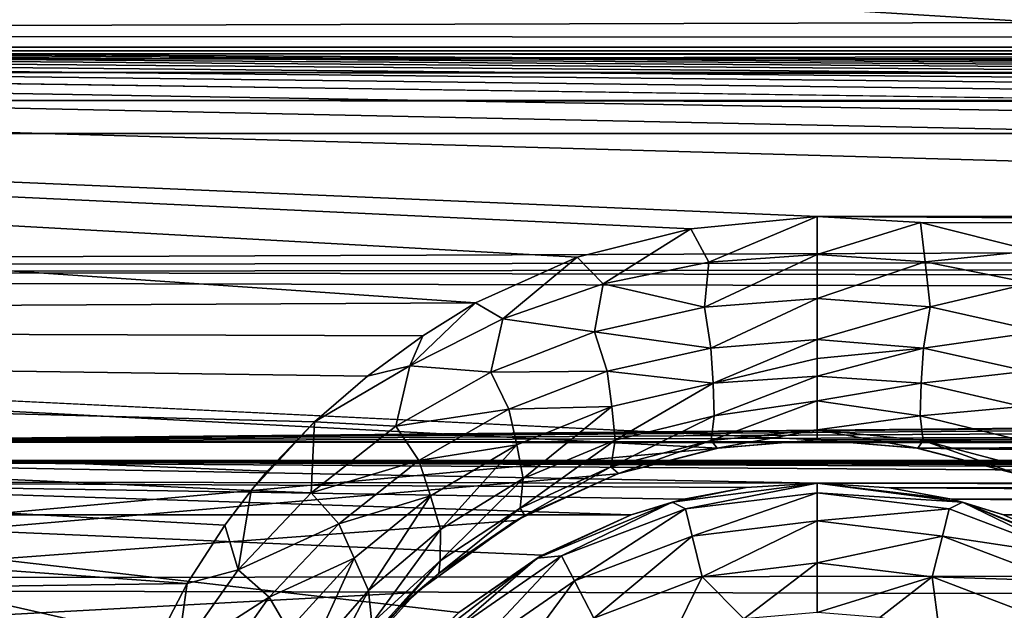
# Model space of a CAD drawing. Header units: metres. Extents: x -95 to 103, y -12 to 12.
# Tile 71 of 256: x -86.05 to -83.77, y 8.15 to 9.51. Entities that reach past the tile are written whole.
import ezdxf

# ---------------------------------------------------------------- set-up
doc = ezdxf.new("R2010")
doc.units = ezdxf.units.M
doc.layers.add('solid_P74500', color=7, linetype='CONTINUOUS')
doc.layers.add('solid_P74500_01', color=7, linetype='CONTINUOUS')

msp = doc.modelspace()

# ---------------------------------------------------------------- linework, layer by layer
at = {"layer": 'solid_P74500'}
for points in [[(92.5, 10.0152, -7.478519), (-94.018356, 9.477332, -8.150471), (-94.018356, 10.085306, -7.38489)], [(92.5, 10.0152, -7.478519), (92.5, 9.409225, -8.228889), (-94.018356, 9.477332, -8.150471)], [(92.5, 9.169497, 8.495161), (92.5, 9.793223, 7.7681), (-94.018356, 9.577682, 8.03231)], [(-12.2, 5.05, 0.5), (-11.7, 9.776363, 0.5), (-88, 9.776363, 0.5)], [(-12.2, 5.05, 0.5), (-88, 9.776363, 0.5), (-88, 5.05, 0.5)], [(92.5, 9.169497, 8.495161), (-94.018356, 9.577682, 8.03231), (-94.018356, 8.920666, 8.756239)], [(-86.199997, 9.423205, -4.3), (-87.224998, 9.55, -4.3), (-12.775, 9.55, -4.3)], [(-86.199997, 9.423205, -4.3), (-12.775, 9.55, -4.3), (-13.8, 9.423205, -4.3)], [(-84.99247, 8.857634, -8.819996), (-94.018356, 8.811388, -8.866197), (-94.018356, 9.477332, -8.150471)], [(-74.200005, 9.057376, -8.614751), (-79.200005, 9.057376, -8.614751), (-94.018356, 9.477332, -8.150471)], [(-84.200005, 9.057376, -8.614751), (-94.018356, 9.477332, -8.150471), (-79.200005, 9.057376, -8.614751)], [(-69.200005, 9.057376, -8.614751), (-74.200005, 9.057376, -8.614751), (-94.018356, 9.477332, -8.150471)], [(-64.200005, 9.057376, -8.614751), (-69.200005, 9.057376, -8.614751), (-94.018356, 9.477332, -8.150471)], [(-59.200005, 9.057376, -8.614751), (-64.200005, 9.057376, -8.614751), (-94.018356, 9.477332, -8.150471)], [(-54.200005, 9.057376, -8.614751), (-59.200005, 9.057376, -8.614751), (-94.018356, 9.477332, -8.150471)], [(-49.200005, 9.057376, -8.614751), (-54.200005, 9.057376, -8.614751), (-94.018356, 9.477332, -8.150471)], [(-44.200005, 9.057376, -8.614751), (-49.200005, 9.057376, -8.614751), (-94.018356, 9.477332, -8.150471)], [(-39.200005, 9.057376, -8.614751), (-44.200005, 9.057376, -8.614751), (-94.018356, 9.477332, -8.150471)], [(-34.200005, 9.057376, -8.614751), (-39.200005, 9.057376, -8.614751), (-94.018356, 9.477332, -8.150471)], [(-29.200006, 9.057376, -8.614751), (-34.200005, 9.057376, -8.614751), (-94.018356, 9.477332, -8.150471)], [(-24.200006, 9.057376, -8.614751), (-29.200006, 9.057376, -8.614751), (-94.018356, 9.477332, -8.150471)], [(-19.200006, 9.057376, -8.614751), (-24.200006, 9.057376, -8.614751), (-94.018356, 9.477332, -8.150471)], [(-84.756615, 8.963315, -8.712577), (-84.99247, 8.857634, -8.819996), (-94.018356, 9.477332, -8.150471)], [(-84.493057, 9.02928, -8.644195), (-84.756615, 8.963315, -8.712577), (-94.018356, 9.477332, -8.150471)], [(-84.200005, 9.057376, -8.614751), (-84.493057, 9.02928, -8.644195), (-94.018356, 9.477332, -8.150471)], [(-86.199997, 9.44173, -4.343083), (-13.8, 9.443185, -4.348236), (-13.8, 9.45, -4.4)], [(-86.199997, 9.45, -4.4), (-86.199997, 9.44173, -4.343083), (-13.8, 9.45, -4.4)], [(-86.199997, 9.45, -5), (-86.199997, 9.45, -4.4), (-13.8, 9.45, -4.4)], [(-13.8, 9.45, -5), (-86.199997, 9.45, -5), (-13.8, 9.45, -4.4)], [(-13.8, 9.434836, -5.076392), (-86.199997, 9.434776, -5.076537), (-86.199997, 9.45, -5)], [(-13.8, 9.434836, -5.076392), (-86.199997, 9.45, -5), (-13.8, 9.45, -5)], [(-13.8, 9.443185, -4.348236), (-86.199997, 9.423205, -4.3), (-13.8, 9.423205, -4.3)], [(-86.199997, 9.44173, -4.343083), (-86.199997, 9.423205, -4.3), (-13.8, 9.443185, -4.348236)], [(-13.8, 9.391477, -5.141366), (-86.199997, 9.434776, -5.076537), (-13.8, 9.434836, -5.076392)], [(-13.8, 9.391477, -5.141366), (-86.199997, 9.391366, -5.141477), (-86.199997, 9.434776, -5.076537)], [(-13.8, 9.391477, -5.141366), (-13.8, 9.326537, -5.184776), (-86.199997, 9.391366, -5.141477)], [(-13.8, 9.326537, -5.184776), (-86.199997, 9.326391, -5.184836), (-86.199997, 9.391366, -5.141477)], [(-13.8, 9.326537, -5.184776), (-13.8, 9.25, -5.2), (-86.199997, 9.326391, -5.184836)], [(-13.8, 9.25, -5.2), (-86.199997, 9.25, -5.2), (-86.199997, 9.326391, -5.184836)], [(-13.8, 9.25, -5.2), (-86.995445, 8.535221, -5.2), (-86.199997, 9.25, -5.2)], [(-13.8, 9.25, -5.2), (-13.566045, 9.214799, -5.2), (-86.995445, 8.535221, -5.2)], [(-13.566045, 9.214799, -5.2), (-13.35684, 9.115801, -5.2), (-86.995445, 8.535221, -5.2)], [(92.5, 8.487373, 9.175829), (92.5, 9.169497, 8.495161), (-94.018356, 8.920666, 8.756239)], [(-84.199997, 8.54, -7.701844), (92.5, 9.145422, -6.971025), (-92.5, 8.940191, -7.233159)], [(-13.35684, 9.115801, -5.2), (-13.185196, 8.961563, -5.2), (-86.995445, 8.535221, -5.2)], [(-84.451721, 8.951935, -8.698801), (-84.493057, 9.02928, -8.644195), (-84.200005, 9.057376, -8.614751)], [(-84.199982, 8.969611, -8.678524), (-84.451721, 8.951935, -8.698801), (-84.200005, 9.057376, -8.614751)], [(-84.200005, 9.057376, -8.614751), (-79.200005, 9.057376, -8.614751), (-79.493057, 9.02928, -8.644195)], [(-83.960747, 9.043484, -8.629334), (-84.200005, 9.057376, -8.614751), (-79.493057, 9.02928, -8.644195)], [(-84.199982, 8.969611, -8.678524), (-84.200005, 9.057376, -8.614751), (-83.960747, 9.043484, -8.629334)], [(-83.949501, 8.952705, -8.698201), (-84.199982, 8.969611, -8.678524), (-83.960747, 9.043484, -8.629334)], [(-83.700356, 8.978143, -8.697296), (-83.960747, 9.043484, -8.629334), (-79.493057, 9.02928, -8.644195)], [(-83.949501, 8.952705, -8.698201), (-83.960747, 9.043484, -8.629334), (-83.700356, 8.978143, -8.697296)], [(-84.696877, 8.901903, -8.755844), (-84.756615, 8.963315, -8.712577), (-84.493057, 9.02928, -8.644195)], [(-84.451721, 8.951935, -8.698801), (-84.696877, 8.901903, -8.755844), (-84.493057, 9.02928, -8.644195)], [(-83.949501, 8.952705, -8.698201), (-83.700356, 8.978143, -8.697296), (-83.705162, 8.903148, -8.754843)], [(-13.185196, 8.961563, -5.2), (-13.064476, 8.764095, -5.2), (-86.995445, 8.535221, -5.2)], [(-84.929535, 8.820606, -8.844933), (-84.99247, 8.857634, -8.819996), (-84.756615, 8.963315, -8.712577)], [(-84.696877, 8.901903, -8.755844), (-84.929535, 8.820606, -8.844933), (-84.756615, 8.963315, -8.712577)], [(-84.199982, 8.969611, -8.678524), (-84.199966, 8.867618, -8.706718), (-84.461746, 8.847548, -8.731838)], [(-84.461746, 8.847548, -8.731838), (-84.451721, 8.951935, -8.698801), (-84.199982, 8.969611, -8.678524)], [(-83.949501, 8.952705, -8.698201), (-84.199966, 8.867618, -8.706718), (-84.199982, 8.969611, -8.678524)], [(-83.949501, 8.952705, -8.698201), (-83.938171, 8.848036, -8.731714), (-84.199966, 8.867618, -8.706718)], [(-83.949501, 8.952705, -8.698201), (-83.705162, 8.903148, -8.754843), (-83.938171, 8.848036, -8.731714)], [(-84.429855, 8.520978, -7.722884), (-92.5, 8.940191, -7.233159), (-92.5, 7.788958, -8.459974)], [(-84.429855, 8.520978, -7.722884), (-84.199997, 8.54, -7.701844), (-92.5, 8.940191, -7.233159)], [(-84.461746, 8.847548, -8.731838), (-84.696877, 8.901903, -8.755844), (-84.451721, 8.951935, -8.698801)], [(92.5, 8.487373, 9.175829), (-94.018356, 8.920666, 8.756239), (-94.018356, 8.209083, 9.426609)], [(-84.716583, 8.790494, -8.803429), (-84.929535, 8.820606, -8.844933), (-84.696877, 8.901903, -8.755844)], [(-84.461746, 8.847548, -8.731838), (-84.716583, 8.790494, -8.803429), (-84.696877, 8.901903, -8.755844)], [(-83.705162, 8.903148, -8.754843), (-83.682831, 8.790976, -8.803505), (-83.938171, 8.848036, -8.731714)], [(-84.446915, 8.752792, -8.725297), (-84.461746, 8.847548, -8.731838), (-84.199966, 8.867618, -8.706718)], [(-84.199966, 8.867618, -8.706718), (-84.199959, 8.772922, -8.700407), (-84.446915, 8.752792, -8.725297)], [(-83.938171, 8.848036, -8.731714), (-84.199959, 8.772922, -8.700407), (-84.199966, 8.867618, -8.706718)], [(-84.99247, 8.857634, -8.819996), (-85.115219, 8.781263, -8.896033), (-94.018356, 8.811388, -8.866197)], [(-85.144966, 8.711357, -8.958886), (-85.115219, 8.781263, -8.896033), (-84.99247, 8.857634, -8.819996)], [(-84.929535, 8.820606, -8.844933), (-85.144966, 8.711357, -8.958886), (-84.99247, 8.857634, -8.819996)], [(-84.446915, 8.752792, -8.725297), (-84.716583, 8.790494, -8.803429), (-84.461746, 8.847548, -8.731838)], [(-83.938171, 8.848036, -8.731714), (-83.953758, 8.752831, -8.725092), (-84.199959, 8.772922, -8.700407)], [(-83.938171, 8.848036, -8.731714), (-83.682831, 8.790976, -8.803505), (-83.953758, 8.752831, -8.725092)], [(-84.957397, 8.697297, -8.913805), (-85.144966, 8.711357, -8.958886), (-84.929535, 8.820606, -8.844933)], [(-84.716583, 8.790494, -8.803429), (-84.957397, 8.697297, -8.913805), (-84.929535, 8.820606, -8.844933)], [(-85.661537, 8.207409, -9.428066), (-94.018356, 8.091546, -9.527691), (-94.018356, 8.811388, -8.866197)], [(-85.574173, 8.342347, -9.30888), (-85.661537, 8.207409, -9.428066), (-94.018356, 8.811388, -8.866197)], [(-85.512749, 8.422978, -9.235986), (-85.574173, 8.342347, -9.30888), (-94.018356, 8.811388, -8.866197)], [(-85.475739, 8.467224, -9.19544), (-85.512749, 8.422978, -9.235986), (-94.018356, 8.811388, -8.866197)], [(-85.366447, 8.581667, -9.088729), (-85.475739, 8.467224, -9.19544), (-94.018356, 8.811388, -8.866197)], [(-85.243202, 8.687765, -8.987366), (-85.366447, 8.581667, -9.088729), (-94.018356, 8.811388, -8.866197)], [(-85.115219, 8.781263, -8.896033), (-85.243202, 8.687765, -8.987366), (-94.018356, 8.811388, -8.866197)], [(-85.144966, 8.711357, -8.958886), (-85.243202, 8.687765, -8.987366), (-85.115219, 8.781263, -8.896033)], [(-84.687653, 8.699052, -8.798007), (-84.957397, 8.697297, -8.913805), (-84.716583, 8.790494, -8.803429)], [(-84.446915, 8.752792, -8.725297), (-84.687653, 8.699052, -8.798007), (-84.716583, 8.790494, -8.803429)], [(-84.441643, 8.671274, -8.694287), (-84.446915, 8.752792, -8.725297), (-84.199959, 8.772922, -8.700407)], [(-84.199959, 8.728601, -8.686563), (-84.441643, 8.671274, -8.694287), (-84.199959, 8.772922, -8.700407)], [(-83.953758, 8.752831, -8.725092), (-84.199959, 8.728601, -8.686563), (-84.199959, 8.772922, -8.700407)], [(-83.682831, 8.790976, -8.803505), (-83.713203, 8.699433, -8.797652), (-83.953758, 8.752831, -8.725092)], [(-13.064476, 8.764095, -5.2), (-13.004552, 8.535221, -5.2), (-86.995445, 8.535221, -5.2)], [(-84.441643, 8.671274, -8.694287), (-84.687653, 8.699052, -8.798007), (-84.446915, 8.752792, -8.725297)], [(-83.953758, 8.752831, -8.725092), (-84.199951, 8.687284, -8.666237), (-84.199959, 8.728601, -8.686563)], [(-83.959221, 8.671343, -8.694014), (-84.199951, 8.687284, -8.666237), (-83.953758, 8.752831, -8.725092)], [(-83.959221, 8.671343, -8.694014), (-83.953758, 8.752831, -8.725092), (-83.713203, 8.699433, -8.797652)], [(-84.199959, 8.728601, -8.686563), (-84.199951, 8.687284, -8.666237), (-84.441643, 8.671274, -8.694287)], [(-85.144966, 8.711357, -8.958886), (-85.366447, 8.581667, -9.088729), (-85.243202, 8.687765, -8.987366)], [(-85.17762, 8.571609, -9.052834), (-85.366447, 8.581667, -9.088729), (-85.144966, 8.711357, -8.958886)], [(-84.957397, 8.697297, -8.913805), (-85.17762, 8.571609, -9.052834), (-85.144966, 8.711357, -8.958886)], [(-84.91555, 8.611007, -8.909893), (-85.17762, 8.571609, -9.052834), (-84.957397, 8.697297, -8.913805)], [(-84.687653, 8.699052, -8.798007), (-84.91555, 8.611007, -8.909893), (-84.957397, 8.697297, -8.913805)], [(-84.676208, 8.617039, -8.770586), (-84.91555, 8.611007, -8.909893), (-84.687653, 8.699052, -8.798007)], [(-84.441643, 8.671274, -8.694287), (-84.676208, 8.617039, -8.770586), (-84.687653, 8.699052, -8.798007)], [(-84.439163, 8.595643, -8.634041), (-84.441643, 8.671274, -8.694287), (-84.199951, 8.687284, -8.666237)], [(-84.199959, 8.630301, -8.622577), (-84.439163, 8.595643, -8.634041), (-84.199951, 8.687284, -8.666237)], [(-83.959221, 8.671343, -8.694014), (-84.199959, 8.630301, -8.622577), (-84.199951, 8.687284, -8.666237)], [(-83.72506, 8.617503, -8.770029), (-83.959221, 8.671343, -8.694014), (-83.713203, 8.699433, -8.797652)], [(-84.669052, 8.539704, -8.712976), (-84.676208, 8.617039, -8.770586), (-84.441643, 8.671274, -8.694287)], [(-84.439163, 8.595643, -8.634041), (-84.669052, 8.539704, -8.712976), (-84.441643, 8.671274, -8.694287)], [(-83.961632, 8.595754, -8.633754), (-84.199959, 8.630301, -8.622577), (-83.959221, 8.671343, -8.694014)], [(-83.961632, 8.595754, -8.633754), (-83.959221, 8.671343, -8.694014), (-83.72506, 8.617503, -8.770029)], [(-84.91555, 8.611007, -8.909893), (-85.124184, 8.491942, -9.050558), (-85.17762, 8.571609, -9.052834)], [(-84.896744, 8.528881, -8.887128), (-85.124184, 8.491942, -9.050558), (-84.91555, 8.611007, -8.909893)], [(-84.676208, 8.617039, -8.770586), (-84.896744, 8.528881, -8.887128), (-84.91555, 8.611007, -8.909893)], [(-84.882225, 8.450442, -8.832457), (-84.896744, 8.528881, -8.887128), (-84.676208, 8.617039, -8.770586)], [(-84.669052, 8.539704, -8.712976), (-84.882225, 8.450442, -8.832457), (-84.676208, 8.617039, -8.770586)], [(-84.199966, 8.563355, -8.524114), (-84.445946, 8.538467, -8.544914), (-84.199959, 8.630301, -8.622577)], [(-84.445946, 8.538467, -8.544914), (-84.439163, 8.595643, -8.634041), (-84.199959, 8.630301, -8.622577)], [(-83.961632, 8.595754, -8.633754), (-84.199966, 8.563355, -8.524114), (-84.199959, 8.630301, -8.622577)], [(-83.961632, 8.595754, -8.633754), (-83.72506, 8.617503, -8.770029), (-83.732178, 8.540157, -8.71243)], [(-84.445946, 8.538467, -8.544914), (-84.678604, 8.477234, -8.627752), (-84.439163, 8.595643, -8.634041)], [(-84.678604, 8.477234, -8.627752), (-84.669052, 8.539704, -8.712976), (-84.439163, 8.595643, -8.634041)], [(-83.961632, 8.595754, -8.633754), (-83.954803, 8.538644, -8.544617), (-84.199966, 8.563355, -8.524114)], [(-83.961632, 8.595754, -8.633754), (-83.732178, 8.540157, -8.71243), (-83.954803, 8.538644, -8.544617)], [(-85.366447, 8.581667, -9.088729), (-85.512749, 8.422978, -9.235986), (-85.475739, 8.467224, -9.19544)], [(-85.373718, 8.417471, -9.212131), (-85.512749, 8.422978, -9.235986), (-85.366447, 8.581667, -9.088729)], [(-85.17762, 8.571609, -9.052834), (-85.373718, 8.417471, -9.212131), (-85.366447, 8.581667, -9.088729)], [(-85.124184, 8.491942, -9.050558), (-85.373718, 8.417471, -9.212131), (-85.17762, 8.571609, -9.052834)], [(-84.199966, 8.563355, -8.524114), (-84.432388, 8.520578, -8.433332), (-84.445946, 8.538467, -8.544914)], [(-84.199966, 8.563355, -8.524114), (-84.199997, 8.54, -8.407997), (-84.432388, 8.520578, -8.433332)], [(-83.967064, 8.520485, -8.43343), (-84.199997, 8.54, -8.407997), (-84.199966, 8.563355, -8.524114)], [(-83.954803, 8.538644, -8.544617), (-83.967064, 8.520485, -8.43343), (-84.199966, 8.563355, -8.524114)], [(-84.663185, 8.461158, -7.788376), (-84.429855, 8.520978, -7.722884), (-92.5, 7.788958, -8.459974)], [(-87, 8.49261, -5.204592), (-86.995445, 8.535221, -5.2), (-13, 8.492611, -5.204592)], [(-86.995445, 8.535221, -5.2), (-13.004552, 8.535221, -5.2), (-13, 8.492611, -5.204592)], [(-84.896744, 8.528881, -8.887128), (-85.097191, 8.410545, -9.032645), (-85.124184, 8.491942, -9.050558)], [(-85.07357, 8.332653, -8.980428), (-85.097191, 8.410545, -9.032645), (-84.896744, 8.528881, -8.887128)], [(-84.882225, 8.450442, -8.832457), (-85.07357, 8.332653, -8.980428), (-84.896744, 8.528881, -8.887128)], [(-84.678604, 8.477234, -8.627752), (-84.889435, 8.382146, -8.751585), (-84.669052, 8.539704, -8.712976)], [(-84.889435, 8.382146, -8.751585), (-84.882225, 8.450442, -8.832457), (-84.669052, 8.539704, -8.712976)], [(-84.445946, 8.538467, -8.544914), (-84.660843, 8.461979, -8.506461), (-84.678604, 8.477234, -8.627752)], [(-84.432388, 8.520578, -8.433332), (-84.429855, 8.520978, -7.722884), (-84.663185, 8.461158, -7.788376)], [(-84.660843, 8.461979, -8.506461), (-84.432388, 8.520578, -8.433332), (-84.663185, 8.461158, -7.788376)], [(-84.445946, 8.538467, -8.544914), (-84.432388, 8.520578, -8.433332), (-84.660843, 8.461979, -8.506461)], [(-84.432388, 8.520578, -8.433332), (-84.199997, 8.54, -8.407997), (-84.429855, 8.520978, -7.722884)], [(-84.199997, 8.54, -8.407997), (-84.199997, 8.54, -7.701844), (-84.429855, 8.520978, -7.722884)], [(-83.969208, 8.520817, -7.723062), (-79.199997, 8.54, -7.701844), (-84.199997, 8.54, -7.701844)], [(-83.967064, 8.520485, -8.43343), (-83.969208, 8.520817, -7.723062), (-84.199997, 8.54, -7.701844)], [(-83.967064, 8.520485, -8.43343), (-84.199997, 8.54, -7.701844), (-84.199997, 8.54, -8.407997)], [(-83.969208, 8.520817, -7.723062), (-79.429855, 8.520978, -7.722884), (-79.199997, 8.54, -7.701844)], [(-83.969208, 8.520817, -7.723062), (-79.663185, 8.461158, -7.788376), (-79.429855, 8.520978, -7.722884)], [(-83.969208, 8.520817, -7.723062), (-83.73526, 8.460627, -7.788954), (-79.663185, 8.461158, -7.788376)], [(-83.738144, 8.461623, -8.506862), (-83.73526, 8.460627, -7.788954), (-83.969208, 8.520817, -7.723062)], [(-83.738144, 8.461623, -8.506862), (-83.969208, 8.520817, -7.723062), (-83.967064, 8.520485, -8.43343)], [(-83.954803, 8.538644, -8.544617), (-83.738144, 8.461623, -8.506862), (-83.967064, 8.520485, -8.43343)], [(-83.732178, 8.540157, -8.71243), (-83.722626, 8.477684, -8.627227), (-83.954803, 8.538644, -8.544617)], [(-83.954803, 8.538644, -8.544617), (-83.722626, 8.477684, -8.627227), (-83.738144, 8.461623, -8.506862)], [(92.5, 7.752533, 9.805175), (92.5, 8.487373, 9.175829), (-94.018356, 8.209083, 9.426609)], [(-44.200001, 8.44, -5.224123), (-87, 8.49261, -5.204592), (-13, 8.492611, -5.204592)], [(-84.199997, 8.44, -5.224123), (-87, 8.443094, -5.222482), (-87, 8.49261, -5.204592)], [(-87, 8.49261, -5.204592), (-79.199997, 8.44, -5.224123), (-84.199997, 8.44, -5.224123)], [(-87, 8.49261, -5.204592), (-74.199997, 8.44, -5.224123), (-79.199997, 8.44, -5.224123)], [(-87, 8.49261, -5.204592), (-69.199997, 8.44, -5.224123), (-74.199997, 8.44, -5.224123)], [(-87, 8.49261, -5.204592), (-64.199997, 8.44, -5.224123), (-69.199997, 8.44, -5.224123)], [(-87, 8.49261, -5.204592), (-59.200001, 8.44, -5.224123), (-64.199997, 8.44, -5.224123)], [(-87, 8.49261, -5.204592), (-54.200001, 8.44, -5.224123), (-59.200001, 8.44, -5.224123)], [(-87, 8.49261, -5.204592), (-49.200001, 8.44, -5.224123), (-54.200001, 8.44, -5.224123)], [(-87, 8.49261, -5.204592), (-44.200001, 8.44, -5.224123), (-49.200001, 8.44, -5.224123)], [(-85.124184, 8.491942, -9.050558), (-85.310074, 8.34565, -9.211479), (-85.373718, 8.417471, -9.212131)], [(-85.097191, 8.410545, -9.032645), (-85.310074, 8.34565, -9.211479), (-85.124184, 8.491942, -9.050558)], [(-84.678604, 8.477234, -8.627752), (-84.87854, 8.364573, -8.626897), (-84.889435, 8.382146, -8.751585)], [(-84.678604, 8.477234, -8.627752), (-84.660843, 8.461979, -8.506461), (-84.87854, 8.364573, -8.626897)], [(-84.89901, 8.353099, -7.904159), (-84.663185, 8.461158, -7.788376), (-92.5, 7.788958, -8.459974)], [(-84.889435, 8.382146, -8.751585), (-85.074623, 8.259929, -8.903189), (-84.882225, 8.450442, -8.832457)], [(-85.074623, 8.259929, -8.903189), (-85.07357, 8.332653, -8.980428), (-84.882225, 8.450442, -8.832457)], [(-84.87854, 8.364573, -8.626897), (-84.663185, 8.461158, -7.788376), (-84.89901, 8.353099, -7.904159)], [(-84.87854, 8.364573, -8.626897), (-84.660843, 8.461979, -8.506461), (-84.663185, 8.461158, -7.788376)], [(-87, 8.443094, -5.222482), (-84.63176, 8.366207, -5.293069), (-87, 8.366207, -5.293069)], [(-87, 8.443094, -5.222482), (-84.509514, 8.402635, -5.250264), (-84.63176, 8.366207, -5.293069)], [(-87, 8.443094, -5.222482), (-84.364891, 8.429509, -5.230221), (-84.509514, 8.402635, -5.250264)], [(-87, 8.443094, -5.222482), (-84.199997, 8.44, -5.224123), (-84.364891, 8.429509, -5.230221)], [(-84.536469, 8.395703, -11.5), (-84.364891, 8.429509, -5.230221), (-84.199997, 8.44, -5.224123)], [(-84.536469, 8.395703, -11.5), (-84.199997, 8.44, -5.224123), (-84.199997, 8.44, -11.5)], [(-84.505669, 8.380139, -11.614588), (-84.536469, 8.395703, -11.5), (-84.199997, 8.44, -11.5)], [(-84.536469, 8.395703, -11.5), (-84.509514, 8.402635, -5.250264), (-84.364891, 8.429509, -5.230221)], [(-84.505669, 8.380139, -11.614588), (-84.199997, 8.44, -11.5), (-84.199997, 8.417253, -11.614588)], [(-79.364891, 8.429509, -5.230221), (-84.032898, 8.429217, -5.230403), (-84.199997, 8.44, -5.224123)], [(-84.199997, 8.44, -11.5), (-84.199997, 8.44, -5.224123), (-84.032898, 8.429217, -5.230403)], [(-79.199997, 8.44, -5.224123), (-79.364891, 8.429509, -5.230221), (-84.199997, 8.44, -5.224123)], [(-84.199997, 8.44, -11.5), (-84.032898, 8.429217, -5.230403), (-83.88903, 8.402259, -5.250598)], [(-83.863533, 8.395703, -11.5), (-84.199997, 8.44, -11.5), (-83.88903, 8.402259, -5.250598)], [(-83.863533, 8.395703, -11.5), (-84.199997, 8.417253, -11.614588), (-84.199997, 8.44, -11.5)], [(-79.364891, 8.429509, -5.230221), (-79.509514, 8.402635, -5.250264), (-84.032898, 8.429217, -5.230403)], [(-79.509514, 8.402635, -5.250264), (-83.88903, 8.402259, -5.250598), (-84.032898, 8.429217, -5.230403)], [(-85.543549, 8.238771, -9.384665), (-85.574173, 8.342347, -9.30888), (-85.512749, 8.422978, -9.235986)], [(-85.373718, 8.417471, -9.212131), (-85.543549, 8.238771, -9.384665), (-85.512749, 8.422978, -9.235986)], [(-85.310074, 8.34565, -9.211479), (-85.543549, 8.238771, -9.384665), (-85.373718, 8.417471, -9.212131)], [(-85.097191, 8.410545, -9.032645), (-85.274475, 8.266009, -9.1982), (-85.310074, 8.34565, -9.211479)], [(-85.240913, 8.190633, -9.147759), (-85.274475, 8.266009, -9.1982), (-85.097191, 8.410545, -9.032645)], [(-85.07357, 8.332653, -8.980428), (-85.240913, 8.190633, -9.147759), (-85.097191, 8.410545, -9.032645)], [(-84.505669, 8.380139, -11.614588), (-84.199997, 8.417253, -11.614588), (-84.490105, 8.316991, -11.712049)], [(-84.199997, 8.417253, -11.614588), (-84.199997, 8.352216, -11.712049), (-84.490105, 8.316991, -11.712049)], [(-83.894333, 8.380139, -11.614588), (-84.199997, 8.352216, -11.712049), (-84.199997, 8.417253, -11.614588)], [(-83.894333, 8.380139, -11.614588), (-84.199997, 8.417253, -11.614588), (-83.863533, 8.395703, -11.5)], [(-84.889435, 8.382146, -8.751585), (-85.077797, 8.230629, -8.78609), (-85.074623, 8.259929, -8.903189)], [(-84.889435, 8.382146, -8.751585), (-84.87854, 8.364573, -8.626897), (-85.077797, 8.230629, -8.78609)], [(-84.536469, 8.395703, -11.5), (-84.849998, 8.265833, -11.5), (-84.63176, 8.366207, -5.293069)], [(-84.793571, 8.270952, -11.614588), (-84.849998, 8.265833, -11.5), (-84.536469, 8.395703, -11.5)], [(-84.793571, 8.270952, -11.614588), (-84.536469, 8.395703, -11.5), (-84.505669, 8.380139, -11.614588)], [(-84.536469, 8.395703, -11.5), (-84.63176, 8.366207, -5.293069), (-84.509514, 8.402635, -5.250264)], [(-83.60643, 8.270952, -11.614588), (-83.894333, 8.380139, -11.614588), (-83.863533, 8.395703, -11.5)], [(-79.509514, 8.402635, -5.250264), (-79.63176, 8.366207, -5.293069), (-83.88903, 8.402259, -5.250598)], [(-83.88903, 8.402259, -5.250598), (-79.63176, 8.366207, -5.293069), (-83.768242, 8.366207, -5.293069)], [(-83.863533, 8.395703, -11.5), (-83.88903, 8.402259, -5.250598), (-83.768242, 8.366207, -5.293069)], [(-83.863533, 8.395703, -11.5), (-83.768242, 8.366207, -5.293069), (-83.575996, 8.280447, -5.426181)], [(-83.863533, 8.395703, -11.5), (-83.575996, 8.280447, -5.426181), (-83.550003, 8.265833, -11.5)], [(-83.60643, 8.270952, -11.614588), (-83.863533, 8.395703, -11.5), (-83.550003, 8.265833, -11.5)], [(-85.469353, 7.419488, -6.554479), (-87, 7.364797, -6.615872), (-87, 8.366207, -5.293069)], [(-85.363678, 7.719777, -6.197987), (-85.469353, 7.419488, -6.554479), (-87, 8.366207, -5.293069)], [(-85.209457, 7.959397, -5.887105), (-85.363678, 7.719777, -6.197987), (-87, 8.366207, -5.293069)], [(-85.031166, 8.13967, -5.635225), (-85.209457, 7.959397, -5.887105), (-87, 8.366207, -5.293069)], [(-84.838211, 8.272575, -5.438244), (-85.031166, 8.13967, -5.635225), (-87, 8.366207, -5.293069)], [(-84.63176, 8.366207, -5.293069), (-84.838211, 8.272575, -5.438244), (-87, 8.366207, -5.293069)], [(-85.077797, 8.230629, -8.78609), (-84.87854, 8.364573, -8.626897), (-84.89901, 8.353099, -7.904159)], [(-84.849998, 8.265833, -11.5), (-84.838211, 8.272575, -5.438244), (-84.63176, 8.366207, -5.293069)], [(-84.793571, 8.270952, -11.614588), (-84.505669, 8.380139, -11.614588), (-84.763344, 8.213364, -11.712049)], [(-84.505669, 8.380139, -11.614588), (-84.490105, 8.316991, -11.712049), (-84.763344, 8.213364, -11.712049)], [(-83.909897, 8.316991, -11.712049), (-84.199997, 8.352216, -11.712049), (-83.894333, 8.380139, -11.614588)], [(-83.909897, 8.316991, -11.712049), (-83.894333, 8.380139, -11.614588), (-83.60643, 8.270952, -11.614588)], [(-83.768242, 8.366207, -5.293069), (-79.63176, 8.366207, -5.293069), (-79.838211, 8.272575, -5.438244)], [(-83.575996, 8.280447, -5.426181), (-83.768242, 8.366207, -5.293069), (-79.838211, 8.272575, -5.438244)], [(-85.130051, 8.186581, -8.076503), (-84.89901, 8.353099, -7.904159), (-92.5, 7.788958, -8.459974)], [(-85.543549, 8.238771, -9.384665), (-85.661537, 8.207409, -9.428066), (-85.574173, 8.342347, -9.30888)], [(-85.310074, 8.34565, -9.211479), (-85.471039, 8.175805, -9.385549), (-85.543549, 8.238771, -9.384665)], [(-85.274475, 8.266009, -9.1982), (-85.471039, 8.175805, -9.385549), (-85.310074, 8.34565, -9.211479)], [(-85.077797, 8.230629, -8.78609), (-84.89901, 8.353099, -7.904159), (-85.130051, 8.186581, -8.076503)], [(-84.490105, 8.316991, -11.712049), (-84.199997, 8.352216, -11.712049), (-84.466789, 8.222411, -11.777164)], [(-84.199997, 8.352216, -11.712049), (-84.199997, 8.254805, -11.777164), (-84.466789, 8.222411, -11.777164)], [(-83.909897, 8.316991, -11.712049), (-84.199997, 8.254805, -11.777164), (-84.199997, 8.352216, -11.712049)], [(-85.233376, 8.115582, -9.073152), (-85.240913, 8.190633, -9.147759), (-85.07357, 8.332653, -8.980428)], [(-85.074623, 8.259929, -8.903189), (-85.233376, 8.115582, -9.073152), (-85.07357, 8.332653, -8.980428)], [(-84.763344, 8.213364, -11.712049), (-84.490105, 8.316991, -11.712049), (-84.718079, 8.12711, -11.777164)], [(-84.490105, 8.316991, -11.712049), (-84.466789, 8.222411, -11.777164), (-84.718079, 8.12711, -11.777164)], [(-83.909897, 8.316991, -11.712049), (-83.933212, 8.222411, -11.777164), (-84.199997, 8.254805, -11.777164)], [(-83.636658, 8.213364, -11.712049), (-83.933212, 8.222411, -11.777164), (-83.909897, 8.316991, -11.712049)], [(-83.636658, 8.213364, -11.712049), (-83.909897, 8.316991, -11.712049), (-83.60643, 8.270952, -11.614588)], [(-85.046974, 8.096038, -11.614588), (-84.849998, 8.265833, -11.5), (-84.793571, 8.270952, -11.614588)], [(-85.046974, 8.096038, -11.614588), (-84.793571, 8.270952, -11.614588), (-85.003845, 8.047357, -11.712049)], [(-84.849998, 8.265833, -11.5), (-85.031166, 8.13967, -5.635225), (-84.838211, 8.272575, -5.438244)], [(-84.793571, 8.270952, -11.614588), (-84.763344, 8.213364, -11.712049), (-85.003845, 8.047357, -11.712049)], [(-85.274475, 8.266009, -9.1982), (-85.426727, 8.098949, -9.376516), (-85.471039, 8.175805, -9.385549)], [(-85.383156, 8.028093, -9.327198), (-85.426727, 8.098949, -9.376516), (-85.274475, 8.266009, -9.1982)], [(-85.240913, 8.190633, -9.147759), (-85.383156, 8.028093, -9.327198), (-85.274475, 8.266009, -9.1982)], [(-85.074623, 8.259929, -8.903189), (-85.255081, 8.060224, -8.98037), (-85.233376, 8.115582, -9.073152)], [(-85.074623, 8.259929, -8.903189), (-85.169182, 8.15029, -8.879545), (-85.255081, 8.060224, -8.98037)], [(-85.074623, 8.259929, -8.903189), (-85.077797, 8.230629, -8.78609), (-85.169182, 8.15029, -8.879545)], [(-84.849998, 8.265833, -11.5), (-85.11924, 8.059238, -11.5), (-85.031166, 8.13967, -5.635225)], [(-85.046974, 8.096038, -11.614588), (-85.11924, 8.059238, -11.5), (-84.849998, 8.265833, -11.5)], [(-84.466789, 8.222411, -11.777164), (-84.199997, 8.254805, -11.777164), (-84.370331, 8.125382, -11.8)], [(-84.199997, 8.254805, -11.777164), (-84.199997, 8.14, -11.8), (-84.370331, 8.125382, -11.8)], [(-83.933212, 8.222411, -11.777164), (-84.199997, 8.14, -11.8), (-84.199997, 8.254805, -11.777164)], [(-85.543549, 8.238771, -9.384665), (-85.685516, 8.038312, -9.565678), (-85.661537, 8.207409, -9.428066)], [(-85.471039, 8.175805, -9.385549), (-85.685516, 8.038312, -9.565678), (-85.543549, 8.238771, -9.384665)], [(-85.169182, 8.15029, -8.879545), (-85.077797, 8.230629, -8.78609), (-85.130051, 8.186581, -8.076503)], [(-84.718079, 8.12711, -11.777164), (-84.466789, 8.222411, -11.777164), (-84.535683, 8.081974, -11.8)], [(-84.466789, 8.222411, -11.777164), (-84.370331, 8.125382, -11.8), (-84.535683, 8.081974, -11.8)], [(-83.933212, 8.222411, -11.777164), (-84.054955, 8.12864, -11.8), (-84.199997, 8.14, -11.8)], [(-83.933212, 8.222411, -11.777164), (-83.917511, 8.099016, -11.8), (-84.054955, 8.12864, -11.8)], [(-83.933212, 8.222411, -11.777164), (-83.681923, 8.12711, -11.777164), (-83.917511, 8.099016, -11.8)], [(-83.636658, 8.213364, -11.712049), (-83.681923, 8.12711, -11.777164), (-83.933212, 8.222411, -11.777164)], [(92.5, 7.752533, 9.805175), (-94.018356, 8.209083, 9.426609), (-94.018356, 7.447287, 10.039319)], [(-85.661537, 8.207409, -9.428066), (-85.735619, 8.064089, -9.550941), (-94.018356, 8.091546, -9.527691)], [(-85.685516, 8.038312, -9.565678), (-85.735619, 8.064089, -9.550941), (-85.661537, 8.207409, -9.428066)], [(-85.003845, 8.047357, -11.712049), (-84.763344, 8.213364, -11.712049), (-84.939255, 7.974443, -11.777164)], [(-84.763344, 8.213364, -11.712049), (-84.718079, 8.12711, -11.777164), (-84.939255, 7.974443, -11.777164)], [(-85.338188, 7.955187, -8.304517), (-85.130051, 8.186581, -8.076503), (-92.5, 7.788958, -8.459974)], [(-85.471039, 8.175805, -9.385549), (-85.605492, 7.985066, -9.567982), (-85.685516, 8.038312, -9.565678)], [(-85.426727, 8.098949, -9.376516), (-85.605492, 7.985066, -9.567982), (-85.471039, 8.175805, -9.385549)], [(-85.365761, 7.953053, -9.254251), (-85.383156, 8.028093, -9.327198), (-85.240913, 8.190633, -9.147759)], [(-85.233376, 8.115582, -9.073152), (-85.365761, 7.953053, -9.254251), (-85.240913, 8.190633, -9.147759)], [(-85.169182, 8.15029, -8.879545), (-85.130051, 8.186581, -8.076503), (-85.338188, 7.955187, -8.304517)], [(-85.255081, 8.060224, -8.98037), (-85.169182, 8.15029, -8.879545), (-85.338188, 7.955187, -8.304517)]]:
    msp.add_3dface(points, dxfattribs=at)
at = {"layer": 'solid_P74500_01'}
for points in [[(-90.699997, 9.904712, -5.843516), (92.5, 9.145422, -6.971025), (92.5, 10.103848, -5.491487)], [(-92.5, 8.940191, 7.233159), (-92.5, 9.904712, 5.843516), (92.5, 9.641595, 6.268019)], [(-90.699997, 9.904712, -5.843516), (-92.5, 8.940191, -7.233159), (92.5, 9.145422, -6.971025)], [(-92.5, 8.940191, 7.233159), (92.5, 9.641595, 6.268019), (92.5, 8.572252, 7.665731)], [(-19.200006, 9.057376, -8.614751), (-94.018356, 9.477332, -8.150471), (92.5, 9.409225, -8.228889)], [(-84.199997, 8.54, -7.701844), (-79.199997, 8.54, -7.701844), (92.5, 9.145422, -6.971025)], [(-92.5, 7.788958, 8.459974), (-92.5, 8.940191, 7.233159), (92.5, 8.572252, 7.665731)], [(-92.5, 7.788958, 8.459974), (92.5, 8.572252, 7.665731), (92.5, 7.29035, 8.893468)]]:
    msp.add_3dface(points, dxfattribs=at)

doc.saveas('drawing.dxf')
